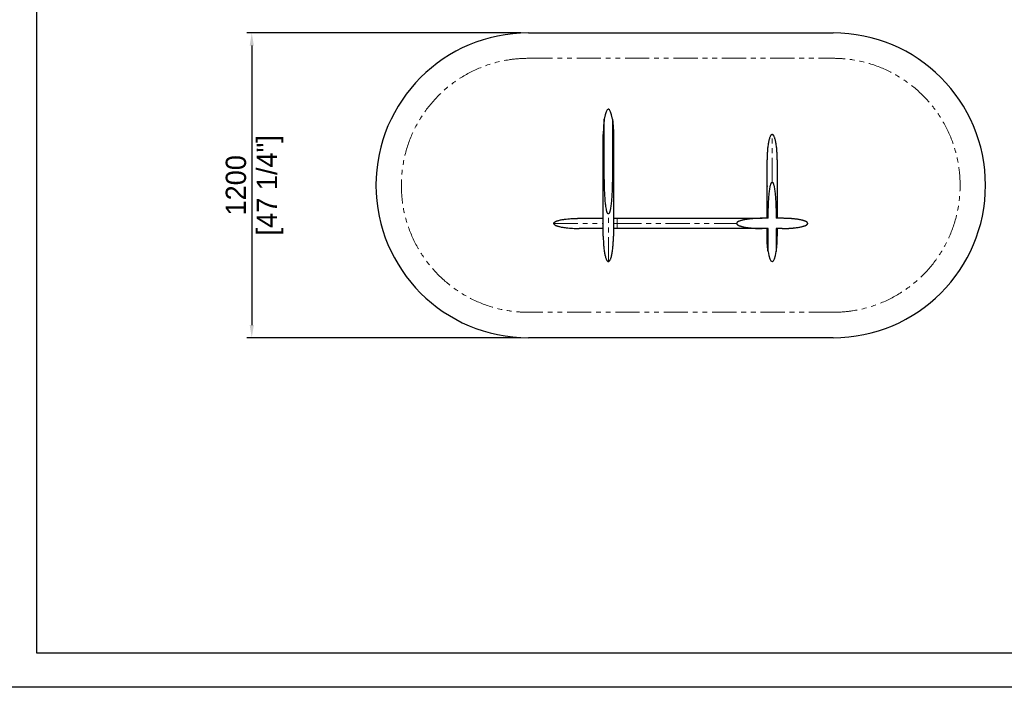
# Model space of a CAD drawing. Header units: millimetres. Extents: x -2064 to 15610, y -1415 to 32635.
# Tile 41 of 61: x 6840 to 10717, y 15138 to 17766. Entities that reach past the tile are written whole.
import ezdxf

# ---------------------------------------------------------------- set-up
doc = ezdxf.new("R2010")
doc.units = ezdxf.units.MM
doc.header["$LTSCALE"] = 15
doc.header["$PDSIZE"] = -1
doc.linetypes.add('SLD-Phantom', pattern=[12.7, 6.35, -1.27, 1.27, -1.27, 1.27, -1.27])
doc.linetypes.add('SLD-Solid', pattern=[0])
doc.layers.get('Defpoints').update_dxf_attribs({"color": 124})
doc.layers.add('QUOTE', color=8, linetype='Continuous')
doc.styles.get("Standard").update_dxf_attribs({"font": 'GOTHIC.TTF'})
doc.dimstyles.new('PRODOTTI', dxfattribs={"dimtxt": 80, "dimasz": 50, "dimexe": 20, "dimexo": 30, "dimgap": 20, "dimtad": 1, "dimdec": 1, "dimzin": 12, "dimtxsty": 'Standard', "dimcen": 4, "dimclrd": 252, "dimclre": 252, "dimclrt": 252, "dimadec": 0, "dimazin": 3, "dimtfac": 1, "dimtdec": 1, "dimtmove": 0, "dimatfit": 3, "dimfxl": 1, "dimtfillclr": 134, "dimarcsym": 0})

# ---------------------------------------------------------------- blocks, each defined once
blk = doc.blocks.new('A$C30055418')
at = {"color": 8, "linetype": 'SLD-Solid', "lineweight": 25}
for p, q in [((199, 350), (199, 560)), ((231, 560), (231, 350)), ((195, 350), (195, 500)), ((235, 500), (235, 350)), ((100, 170), (195, 170)), ((235, 170), (250, 170)), ((844.1, 170), (820, 170)), ((900, 170), (875.9, 170)), ((195, 130), (100, 130)), ((250, 130), (235, 130)), ((844, 130), (820, 130)), ((840, 100), (840, 130)), ((844, 40), (844, 130)), ((900, 130), (876, 130)), ((876, 130), (876, 40)), ((880, 130), (880, 100))]:
    blk.add_line(p, q, dxfattribs=at)
at = {"color": 8, "linetype": 'SLD-Phantom', "lineweight": 18}
for p, q in [((0, 150), (195, 150)), ((235, 150), (250, 150))]:
    blk.add_line(p, q, dxfattribs=at)
at = {"color": 8, "linetype": 'SLD-Solid', "lineweight": 25}
for centre, major_axis in [((215, 500), (0, -100)), ((860, 100), (0, 100))]:
    blk.add_ellipse(centre, major_axis=major_axis, ratio=0.2, start_param=2.214297, end_param=4.068888, dxfattribs=at)
for points, knots in [([(199, 560), (198.3, 555), (197.6, 550), (196.6, 540), (196.2, 535), (195.6, 525), (195.4, 520), (195.2, 512.5), (195.1, 510), (195, 506.3), (195, 505), (195, 503.1), (195, 502.2), (195, 501.3), (195, 500.6), (195, 500.3), (195, 500)], [0, 0, 0, 0, 0.25, 0.25, 0.5, 0.5, 0.75, 0.75, 0.875, 0.875, 0.9375, 0.9375, 0.96875, 0.984375, 0.984375, 1, 1, 1, 1]), ([(231, 560), (231.7, 555), (232.4, 550), (233.4, 540), (233.8, 535), (234.4, 525), (234.6, 520), (234.8, 512.5), (234.9, 510), (235, 506.3), (235, 505), (235, 503.1), (235, 502.2), (235, 501.3), (235, 500.6), (235, 500.3), (235, 500)], [0, 0, 0, 0, 0.25, 0.25, 0.5, 0.5, 0.75, 0.75, 0.875, 0.875, 0.9375, 0.9375, 0.96875, 0.984375, 0.984375, 1, 1, 1, 1]), ([(860, 500), (858.8, 500), (857.6, 499.5), (855.7, 497.8), (855.1, 497), (853.9, 495.2), (853.3, 494.2), (852, 491.8), (851.4, 490.4), (850.2, 487.3), (849.6, 485.6), (848.5, 481.8), (847.9, 479.8), (846.9, 475.5), (846.3, 473.2), (844.9, 465.8), (844, 460.4), (842.5, 449), (841.9, 443), (840.9, 430.7), (840.6, 424.4), (840.1, 412), (840, 405.9), (840, 400)], [0, 0, 0, 0, 0.125, 0.125, 0.1875, 0.1875, 0.25, 0.25, 0.3125, 0.3125, 0.375, 0.375, 0.4375, 0.4375, 0.5, 0.5, 0.625, 0.625, 0.75, 0.75, 0.875, 0.875, 1, 1, 1, 1]), ([(880, 400), (880, 405.9), (879.9, 412), (879.4, 424.4), (879.1, 430.7), (878.1, 443), (877.5, 449), (876, 460.4), (875.1, 465.8), (873.7, 473.2), (873.1, 475.5), (872.1, 479.8), (871.5, 481.8), (870.4, 485.6), (869.8, 487.3), (868.6, 490.4), (868, 491.8), (866.7, 494.2), (866.1, 495.2), (864.9, 497), (864.3, 497.8), (862.4, 499.5), (861.2, 500), (860, 500)], [0, 0, 0, 0, 0.125, 0.125, 0.25, 0.25, 0.375, 0.375, 0.5, 0.5, 0.5625, 0.5625, 0.625, 0.625, 0.6875, 0.6875, 0.75, 0.75, 0.8125, 0.8125, 0.875, 0.875, 1, 1, 1, 1]), ([(840, 170), (840, 170.5), (840, 171.6), (840, 173.2), (840, 174.8), (840, 176.4), (840, 178), (840, 179.6), (840, 181.2), (840, 182.8), (840, 184.4), (840, 186), (840, 187.6), (840, 189.2), (840, 190.8), (840, 192.4), (840, 194), (840, 195.6), (840, 197.2), (840, 202.3), (840, 210.8), (840, 222.6), (840, 234.3), (840, 245.7), (840, 256.9), (840, 267.9), (840, 278.5), (840, 292.4), (840, 308.9), (840, 327.1), (840, 343.6), (840, 355.7), (840, 364.5), (840, 370.6), (840, 376.1), (840, 381.1), (840, 385.5), (840, 389.3), (840, 392.6), (840, 394.6), (840, 395.8), (840, 396.3), (840, 396.8), (840, 397.3), (840, 397.7), (840, 398.1), (840, 398.5), (840, 398.8), (840, 399.1), (840, 399.3), (840, 399.5), (840, 399.7), (840, 399.8), (840, 399.9), (840, 400), (840, 400), (840, 400)], [0, 0, 0, 0, 0.004321, 0.008642, 0.012964, 0.017287, 0.021611, 0.025937, 0.030264, 0.034592, 0.038923, 0.043255, 0.04759, 0.051927, 0.056266, 0.060608, 0.064954, 0.069302, 0.073654, 0.078009, 0.111053, 0.143968, 0.176832, 0.209726, 0.242616, 0.27548, 0.308398, 0.34145, 0.407395, 0.473133, 0.538868, 0.604817, 0.637865, 0.670782, 0.703647, 0.736541, 0.769431, 0.802295, 0.835211, 0.868258, 0.876538, 0.884805, 0.893062, 0.90131, 0.909549, 0.917781, 0.926008, 0.934231, 0.94245, 0.950667, 0.958884, 0.967101, 0.97532, 0.983542, 0.991768, 1, 1, 1, 1]), ([(880, 400), (880, 400), (880, 400), (880, 400), (880, 400), (880, 399.9), (880, 399.9), (880, 399.8), (880, 399.8), (880, 399.7), (880, 399.6), (880, 399.5), (880, 399.4), (880, 399.3), (880, 399.2), (880, 399), (880, 398.9), (880, 398.7), (880, 398.6), (880, 398.4), (880, 398.2), (880, 398), (880, 397.8), (880, 397.6), (880, 397.3), (880, 397.1), (880, 396.9), (880, 396.6), (880, 396.3), (880, 396.1), (880, 395.8), (880, 395.5), (880, 394.5), (880, 392.6), (880, 389.3), (880, 385.5), (880, 381.1), (880, 376.1), (880, 370.6), (880, 364.5), (880, 355.7), (880, 343.6), (880, 327.1), (880, 308.9), (880, 292.4), (880, 278.5), (880, 267.9), (880, 256.9), (880, 245.7), (880, 234.3), (880, 222.6), (880, 210.8), (880, 201.8), (880, 195.9), (880, 193), (880, 190.2), (880, 187.3), (880, 184.4), (880, 181.5), (880, 178.7), (880, 175.8), (880, 172.9), (880, 171), (880, 170)], [0, 0, 0, 0, 0.004249, 0.008497, 0.012743, 0.016988, 0.021232, 0.025475, 0.029717, 0.033958, 0.038199, 0.04244, 0.046681, 0.050922, 0.055163, 0.059404, 0.063646, 0.067889, 0.072133, 0.076378, 0.080624, 0.084872, 0.089121, 0.093373, 0.097626, 0.101881, 0.106139, 0.110399, 0.114661, 0.118927, 0.123196, 0.127467, 0.131742, 0.164787, 0.197702, 0.230566, 0.26346, 0.29635, 0.329214, 0.362132, 0.395183, 0.461129, 0.526867, 0.592601, 0.658551, 0.691599, 0.724516, 0.757381, 0.790274, 0.823165, 0.856028, 0.888944, 0.921992, 0.929828, 0.937654, 0.94547, 0.953277, 0.961077, 0.96887, 0.976658, 0.984442, 0.992222, 1, 1, 1, 1]), ([(195, 100), (195, 100), (195, 100), (195, 100), (195, 100), (195, 100.1), (195, 100.1), (195, 100.2), (195, 100.2), (195, 100.3), (195, 100.4), (195, 100.5), (195, 100.6), (195, 100.7), (195, 100.8), (195, 101), (195, 101.1), (195, 101.3), (195, 101.4), (195, 101.6), (195, 101.8), (195, 102), (195, 102.2), (195, 102.4), (195, 102.7), (195, 102.9), (195, 103.1), (195, 103.4), (195, 103.7), (195, 103.9), (195, 104.2), (195, 104.5), (195, 105.5), (195, 107.4), (195, 110.7), (195, 114.5), (195, 118.9), (195, 123.9), (195, 129.4), (195, 135.5), (195, 144.2), (195, 156.4), (195, 172.9), (195, 191.1), (195, 207.6), (195, 221.5), (195, 232.1), (195, 243.1), (195, 254.3), (195, 265.7), (195, 277.4), (195, 289.2), (195, 298.2), (195, 304.3), (195, 307.3), (195, 310.3), (195, 313.4), (195, 316.4), (195, 319.4), (195, 322.5), (195, 325.5), (195, 328.6), (195, 331.6), (195, 334.7), (195, 337.7), (195, 340.8), (195, 343.9), (195, 346.9), (195, 349), (195, 350)], [0, 0, 0, 0, 0.004033, 0.008064, 0.012093, 0.016122, 0.020149, 0.024176, 0.028201, 0.032227, 0.036251, 0.040276, 0.0443, 0.048325, 0.05235, 0.056375, 0.060401, 0.064427, 0.068455, 0.072483, 0.076513, 0.080544, 0.084577, 0.088611, 0.092647, 0.096686, 0.100726, 0.104769, 0.108814, 0.112863, 0.116913, 0.120967, 0.125024, 0.156384, 0.18762, 0.218809, 0.250025, 0.281238, 0.312426, 0.343666, 0.375032, 0.437614, 0.5, 0.562383, 0.624969, 0.656332, 0.68757, 0.71876, 0.749975, 0.781189, 0.812377, 0.843614, 0.874976, 0.882833, 0.890679, 0.898515, 0.906342, 0.914161, 0.921974, 0.929781, 0.937584, 0.945385, 0.953183, 0.96098, 0.968778, 0.976578, 0.984381, 0.992188, 1, 1, 1, 1]), ([(215, 187.5), (214.8, 187.5), (214.6, 187.6), (214.1, 187.7), (214, 187.8), (213.6, 188.1), (213.4, 188.2), (213.1, 188.5), (213, 188.7), (212.5, 189.2), (212.3, 189.5), (211.8, 190.3), (211.6, 190.7), (211, 191.8), (210.7, 192.6), (210.1, 194.2), (209.8, 195), (209, 197.5), (208.6, 199.2), (207.8, 202.5), (207.4, 204.2), (206.4, 209.3), (205.9, 212.7), (204.9, 219.5), (204.5, 222.9), (203.7, 229.8), (203.3, 233.2), (202.7, 240), (202.4, 243.5), (201.7, 253.8), (201.2, 260.6), (200.5, 274.3), (200.2, 281.2), (199.8, 295), (199.6, 301.8), (199.1, 322.5), (199, 336.2), (199, 350)], [0, 0, 0, 0, 0.003906, 0.003906, 0.007813, 0.007813, 0.011719, 0.011719, 0.015625, 0.015625, 0.023438, 0.023438, 0.03125, 0.03125, 0.046875, 0.046875, 0.0625, 0.0625, 0.09375, 0.09375, 0.125, 0.125, 0.1875, 0.1875, 0.25, 0.25, 0.3125, 0.3125, 0.375, 0.375, 0.5, 0.5, 0.625, 0.625, 0.75, 0.75, 1, 1, 1, 1]), ([(231, 350), (231, 336.2), (230.9, 322.5), (230.4, 301.8), (230.2, 294.9), (229.8, 281.2), (229.5, 274.3), (228.8, 260.6), (228.3, 253.7), (227.6, 243.4), (227.3, 240), (226.7, 233.1), (226.3, 229.7), (225.5, 222.8), (225.1, 219.4), (224.1, 212.6), (223.6, 209.2), (222.6, 204.1), (222.2, 202.4), (221.4, 199.1), (220.9, 197.4), (220.2, 195), (219.9, 194.2), (219.3, 192.5), (218.9, 191.8), (218.4, 190.6), (218.1, 190.2), (217.7, 189.5), (217.4, 189.1), (216.9, 188.5), (216.6, 188.2), (216, 187.8), (215.8, 187.7), (215.4, 187.6), (215.2, 187.5), (215, 187.5)], [0, 0, 0, 0, 0.25, 0.25, 0.375, 0.375, 0.5, 0.5, 0.625, 0.625, 0.6875, 0.6875, 0.75, 0.75, 0.8125, 0.8125, 0.875, 0.875, 0.90625, 0.90625, 0.9375, 0.9375, 0.953125, 0.953125, 0.96875, 0.96875, 0.976563, 0.976563, 0.984375, 0.984375, 0.992188, 0.992188, 0.996094, 0.996094, 1, 1, 1, 1]), ([(235, 350), (235, 349.5), (235, 348.4), (235, 346.8), (235, 345.3), (235, 343.7), (235, 342.1), (235, 340.5), (235, 338.9), (235, 337.4), (235, 335.8), (235, 334.2), (235, 332.6), (235, 331), (235, 329.5), (235, 327.9), (235, 326.3), (235, 324.7), (235, 323.2), (235, 321.6), (235, 320), (235, 318.5), (235, 316.9), (235, 315.3), (235, 313.8), (235, 312.2), (235, 310.6), (235, 309.1), (235, 307.5), (235, 305.9), (235, 304.4), (235, 302.8), (235, 297.7), (235, 289.2), (235, 277.4), (235, 265.7), (235, 254.3), (235, 243.1), (235, 232.1), (235, 221.5), (235, 207.6), (235, 191.1), (235, 172.9), (235, 156.4), (235, 144.2), (235, 135.5), (235, 129.4), (235, 123.9), (235, 118.9), (235, 114.5), (235, 110.7), (235, 107.4), (235, 105.4), (235, 104.2), (235, 103.7), (235, 103.2), (235, 102.7), (235, 102.3), (235, 101.9), (235, 101.5), (235, 101.2), (235, 100.9), (235, 100.7), (235, 100.5), (235, 100.3), (235, 100.2), (235, 100.1), (235, 100), (235, 100), (235, 100)], [0, 0, 0, 0, 0.004033, 0.008064, 0.012093, 0.016122, 0.020149, 0.024176, 0.028201, 0.032227, 0.036251, 0.040276, 0.0443, 0.048325, 0.05235, 0.056375, 0.060401, 0.064427, 0.068455, 0.072483, 0.076513, 0.080544, 0.084577, 0.088611, 0.092647, 0.096686, 0.100726, 0.104769, 0.108814, 0.112863, 0.116913, 0.120967, 0.125024, 0.156384, 0.18762, 0.218809, 0.250025, 0.281238, 0.312426, 0.343666, 0.375032, 0.437614, 0.5, 0.562383, 0.624969, 0.656332, 0.68757, 0.71876, 0.749975, 0.781189, 0.812377, 0.843614, 0.874976, 0.882833, 0.890679, 0.898515, 0.906342, 0.914161, 0.921974, 0.929781, 0.937584, 0.945385, 0.953183, 0.96098, 0.968778, 0.976578, 0.984381, 0.992188, 1, 1, 1, 1]), ([(844.1, 170), (844.2, 182.1), (844.4, 194.2), (845, 212.3), (845.2, 218.4), (845.8, 230.5), (846.1, 236.5), (846.8, 248.6), (847.3, 254.6), (848, 263.7), (848.3, 266.7), (849, 272.7), (849.3, 275.7), (850.1, 281.7), (850.5, 284.7), (851.4, 290.7), (852, 293.7), (852.9, 298.1), (853.3, 299.6), (854, 302.5), (854.5, 304), (855.2, 306.1), (855.5, 306.8), (856.1, 308.2), (856.4, 308.9), (856.9, 309.9), (857.1, 310.2), (857.6, 310.8), (857.8, 311.1), (858.3, 311.7), (858.6, 312), (859.1, 312.2), (859.3, 312.3), (859.6, 312.4), (859.8, 312.5), (860, 312.5)], [0, 0, 0, 0, 0.25, 0.25, 0.375, 0.375, 0.5, 0.5, 0.625, 0.625, 0.6875, 0.6875, 0.75, 0.75, 0.8125, 0.8125, 0.875, 0.875, 0.90625, 0.90625, 0.9375, 0.9375, 0.953125, 0.953125, 0.96875, 0.96875, 0.976563, 0.976563, 0.984375, 0.984375, 0.992188, 0.992188, 0.996094, 0.996094, 1, 1, 1, 1]), ([(860, 312.5), (860.2, 312.5), (860.4, 312.4), (860.8, 312.3), (860.9, 312.2), (861.3, 312), (861.4, 311.9), (861.7, 311.7), (861.8, 311.5), (862.2, 311.1), (862.5, 310.8), (862.9, 310.2), (863.1, 309.8), (863.7, 308.8), (864, 308.2), (864.6, 306.8), (864.8, 306), (865.6, 303.9), (866, 302.4), (866.7, 299.5), (867.1, 298), (868, 293.6), (868.6, 290.6), (869.5, 284.6), (869.9, 281.6), (870.7, 275.6), (871.1, 272.6), (871.7, 266.6), (872, 263.6), (872.8, 254.6), (873.2, 248.5), (873.9, 236.5), (874.2, 230.4), (874.8, 218.4), (875, 212.3), (875.6, 194.2), (875.8, 182.1), (875.9, 170)], [0, 0, 0, 0, 0.003906, 0.003906, 0.007813, 0.007813, 0.011719, 0.011719, 0.015625, 0.015625, 0.023438, 0.023438, 0.03125, 0.03125, 0.046875, 0.046875, 0.0625, 0.0625, 0.09375, 0.09375, 0.125, 0.125, 0.1875, 0.1875, 0.25, 0.25, 0.3125, 0.3125, 0.375, 0.375, 0.5, 0.5, 0.625, 0.625, 0.75, 0.75, 1, 1, 1, 1]), ([(0, 150), (0, 150.4), (0.1, 150.8), (0.3, 151.5), (0.4, 151.8), (0.6, 152.3), (0.7, 152.4), (0.9, 152.7), (1, 152.8), (1.3, 153.2), (1.5, 153.5), (1.9, 153.9), (2.2, 154.2), (2.6, 154.6), (2.9, 154.8), (3.6, 155.3), (4.1, 155.6), (5.5, 156.6), (6.5, 157.1), (8, 157.9), (8.6, 158.1), (9.6, 158.5), (10.1, 158.8), (11.6, 159.4), (12.7, 159.8), (14.8, 160.5), (15.8, 160.8), (18.9, 161.7), (21, 162.3), (25.3, 163.3), (27.4, 163.8), (31.6, 164.6), (33.7, 165), (40.1, 166.1), (44.4, 166.7), (52.9, 167.7), (57.2, 168.1), (65.7, 168.8), (70, 169.1), (78.6, 169.6), (82.9, 169.7), (89.3, 169.9), (91.4, 169.9), (94.6, 170), (96.3, 170), (98.1, 170), (98.9, 170), (99.5, 170), (99.7, 170), (100, 170)], [0, 0, 0, 0, 0.007812, 0.007812, 0.015625, 0.015625, 0.019531, 0.019531, 0.023437, 0.023437, 0.03125, 0.03125, 0.039062, 0.039062, 0.046875, 0.046875, 0.0625, 0.0625, 0.09375, 0.09375, 0.109375, 0.109375, 0.125, 0.125, 0.15625, 0.15625, 0.1875, 0.1875, 0.25, 0.25, 0.3125, 0.3125, 0.375, 0.375, 0.5, 0.5, 0.625, 0.625, 0.75, 0.75, 0.875, 0.875, 0.9375, 0.9375, 0.96875, 0.984375, 0.992187, 0.992187, 1, 1, 1, 1]), ([(250, 170), (250.8, 170), (252.4, 170), (254.9, 170), (257.3, 170), (259.8, 170), (262.2, 170), (264.6, 170), (267.1, 170), (269.5, 170), (271.9, 170), (274.4, 170), (276.8, 170), (279.2, 170), (281.6, 170), (284.1, 170), (286.5, 170), (288.9, 170), (291.3, 170), (293.8, 170), (296.2, 170), (298.6, 170), (301, 170), (303.5, 170), (305.9, 170), (308.3, 170), (310.7, 170), (313.1, 170), (315.5, 170), (317.9, 170), (320.4, 170), (322.8, 170), (325.2, 170), (327.6, 170), (330, 170), (332.4, 170), (334.8, 170), (337.2, 170), (339.6, 170), (342, 170), (344.4, 170), (346.8, 170), (349.2, 170), (351.6, 170), (354, 170), (356.4, 170), (358.8, 170), (369.6, 170), (388.6, 170), (415.5, 170), (442.1, 170), (468.2, 170), (493.8, 170), (518.8, 170), (543.1, 170), (569.4, 170), (597.2, 170), (626.1, 170), (653.3, 170), (678.9, 170), (702.5, 170), (722.5, 170), (739.1, 170), (752.9, 170), (765.5, 170), (776.8, 170), (786.9, 170), (795.7, 170), (803.1, 170), (807.6, 170), (809.9, 170), (810.8, 170), (811.6, 170), (812.4, 170), (813.1, 170), (813.8, 170), (814.5, 170), (815.1, 170), (815.7, 170), (816.3, 170), (816.8, 170), (817.3, 170), (817.7, 170), (818.1, 170), (818.5, 170), (818.8, 170), (819.1, 170), (819.3, 170), (819.5, 170), (819.7, 170), (819.8, 170), (819.9, 170), (820, 170), (820, 170), (820, 170)], [0, 0, 0, 0, 0.0027258, 0.0054505, 0.0081742, 0.0108969, 0.0136186, 0.0163395, 0.0190595, 0.0217787, 0.0244972, 0.0272149, 0.0299321, 0.0326486, 0.0353646, 0.0380801, 0.0407952, 0.0435098, 0.0462241, 0.0489381, 0.0516519, 0.0543655, 0.0570789, 0.0597922, 0.0625055, 0.0652188, 0.0679321, 0.0706455, 0.0733591, 0.0760729, 0.0787869, 0.0815012, 0.0842159, 0.086931, 0.0896465, 0.0923626, 0.0950791, 0.0977963, 0.1005141, 0.1032327, 0.1059519, 0.108672, 0.1113929, 0.1141147, 0.1168374, 0.1195612, 0.1222859, 0.1250118, 0.1562988, 0.1875107, 0.2187229, 0.2500112, 0.2812982, 0.31251, 0.3437223, 0.3750105, 0.4167028, 0.4583063, 0.5000001, 0.5416924, 0.5832959, 0.6249897, 0.6562767, 0.6874886, 0.7187008, 0.7499891, 0.7812761, 0.8124879, 0.8437002, 0.8749884, 0.8802119, 0.8854316, 0.8906477, 0.8958608, 0.901071, 0.9062788, 0.9114845, 0.9166884, 0.921891, 0.9270925, 0.9322933, 0.9374938, 0.9426943, 0.9478951, 0.9530967, 0.9582993, 0.9635033, 0.968709, 0.9739169, 0.9791272, 0.9843403, 0.9895566, 0.9947764, 1, 1, 1, 1]), ([(820, 170), (819.2, 170), (817.7, 170), (815.3, 170), (813, 170), (810.7, 169.9), (808.4, 169.9), (806.1, 169.8), (803.9, 169.7), (801.6, 169.7), (799.4, 169.6), (797.2, 169.5), (795, 169.4), (792.8, 169.3), (790.6, 169.1), (788.4, 169), (786.3, 168.8), (784.2, 168.7), (782, 168.5), (779.9, 168.3), (777.8, 168.1), (775.8, 167.9), (773.7, 167.7), (771.7, 167.5), (769.6, 167.3), (765.9, 166.8), (760.6, 166.1), (753.8, 165), (747.6, 163.8), (742.5, 162.7), (738.3, 161.6), (735, 160.6), (732, 159.5), (729.9, 158.7), (728.5, 158.1), (727.7, 157.7), (726.9, 157.3), (726.2, 157), (725.6, 156.6), (724.9, 156.2), (724.3, 155.8), (723.8, 155.5), (723.2, 155.1), (722.8, 154.7), (722.3, 154.3), (721.9, 153.9), (721.6, 153.6), (721.2, 153.2), (720.9, 152.8), (720.7, 152.4), (720.5, 152), (720.3, 151.6), (720.2, 151.2), (720.1, 150.8), (720, 150.4), (720, 150.1), (720, 150)], [0, 0, 0, 0, 0.0223657, 0.0445934, 0.0666835, 0.0886365, 0.1104528, 0.132133, 0.1536774, 0.1750866, 0.196361, 0.2175012, 0.2385077, 0.2593809, 0.2801215, 0.3007299, 0.3212067, 0.3415525, 0.3617678, 0.3818533, 0.4018094, 0.4216369, 0.4413364, 0.4609085, 0.4803537, 0.4996729, 0.5689275, 0.6336269, 0.6938228, 0.7495796, 0.784813, 0.8173788, 0.8473198, 0.8746908, 0.883279, 0.8915412, 0.8994808, 0.9071018, 0.9144085, 0.921406, 0.9280998, 0.9344966, 0.9406038, 0.94643, 0.951985, 0.9572801, 0.9623286, 0.9671456, 0.9717486, 0.9761574, 0.980395, 0.9844868, 0.9884612, 0.9923493, 0.9961841, 1, 1, 1, 1]), ([(1000, 150), (1000, 150.1), (1000, 150.2), (1000, 150.4), (1000, 150.6), (999.9, 150.8), (999.9, 151), (999.8, 151.2), (999.8, 151.3), (999.7, 151.5), (999.6, 151.7), (999.6, 151.9), (999.5, 152.1), (999.4, 152.3), (999.2, 152.5), (999.1, 152.7), (999, 152.9), (998.9, 153), (998.7, 153.2), (998.6, 153.4), (998.4, 153.6), (998.2, 153.8), (998, 154), (997.9, 154.2), (997.7, 154.3), (997.4, 154.5), (997.2, 154.7), (997, 154.9), (996.8, 155.1), (996.5, 155.3), (996.3, 155.4), (996, 155.6), (995.7, 155.8), (995.5, 156), (995.2, 156.2), (994.9, 156.3), (994.6, 156.5), (994.2, 156.7), (993.9, 156.9), (993.6, 157.1), (993.2, 157.2), (992.9, 157.4), (992.5, 157.6), (992.2, 157.8), (991.8, 157.9), (991.4, 158.1), (991, 158.3), (990, 158.7), (988.4, 159.4), (986.1, 160.2), (983.6, 161), (980.9, 161.8), (977.2, 162.7), (972.2, 163.9), (966.1, 165.1), (959.4, 166.1), (953.4, 166.9), (948.3, 167.5), (944.2, 168), (940, 168.3), (935.8, 168.7), (931.5, 169), (927.2, 169.3), (922.8, 169.5), (918.4, 169.7), (913.8, 169.8), (909.3, 169.9), (904.7, 170), (901.6, 170), (900, 170)], [0, 0, 0, 0, 0.001836, 0.0036722, 0.0055124, 0.0073605, 0.0092203, 0.0110957, 0.0129901, 0.0149072, 0.0168505, 0.0188231, 0.0208282, 0.0228689, 0.0249479, 0.027068, 0.0292316, 0.0314412, 0.033699, 0.0360071, 0.0383674, 0.0407818, 0.043252, 0.0457795, 0.048366, 0.0510128, 0.0537211, 0.0564923, 0.0593274, 0.0622275, 0.0651935, 0.0682265, 0.0713272, 0.0744966, 0.0777352, 0.0810439, 0.0844234, 0.0878742, 0.0913969, 0.094992, 0.0986602, 0.1024019, 0.1062175, 0.1101075, 0.1140723, 0.1181123, 0.1222278, 0.1264192, 0.1481653, 0.1715474, 0.1965958, 0.2233345, 0.2517838, 0.3073718, 0.3673571, 0.4318029, 0.5007601, 0.5394939, 0.5787338, 0.6184849, 0.6587521, 0.6995402, 0.7408537, 0.7826969, 0.825074, 0.867989, 0.9114459, 0.9554483, 1, 1, 1, 1]), ([(0, 150), (0, 149.6), (0.1, 149.2), (0.3, 148.5), (0.4, 148.2), (0.6, 147.7), (0.7, 147.6), (0.9, 147.3), (1, 147.2), (1.3, 146.8), (1.5, 146.5), (1.9, 146.1), (2.2, 145.9), (2.6, 145.4), (2.8, 145.3), (3.6, 144.7), (4, 144.4), (5.5, 143.4), (6.5, 142.9), (8.5, 141.9), (9.5, 141.5), (11.6, 140.6), (12.6, 140.3), (14.7, 139.5), (15.8, 139.2), (18.9, 138.3), (21, 137.7), (25.2, 136.7), (27.4, 136.2), (31.6, 135.4), (33.7, 135), (40.1, 133.9), (44.4, 133.4), (52.9, 132.3), (57.2, 131.9), (65.7, 131.2), (70, 130.9), (78.6, 130.4), (82.9, 130.3), (89.3, 130.1), (91.4, 130.1), (94.6, 130), (96.3, 130), (98.1, 130), (98.9, 130), (99.5, 130), (99.7, 130), (100, 130)], [0, 0, 0, 0, 0.007813, 0.007813, 0.015625, 0.015625, 0.019531, 0.019531, 0.023438, 0.023438, 0.03125, 0.03125, 0.039063, 0.039063, 0.046875, 0.046875, 0.0625, 0.0625, 0.09375, 0.09375, 0.125, 0.125, 0.15625, 0.15625, 0.1875, 0.1875, 0.25, 0.25, 0.3125, 0.3125, 0.375, 0.375, 0.5, 0.5, 0.625, 0.625, 0.75, 0.75, 0.875, 0.875, 0.9375, 0.9375, 0.96875, 0.984375, 0.992188, 0.992188, 1, 1, 1, 1]), ([(820, 130), (820, 130), (820, 130), (820, 130), (820, 130), (819.9, 130), (819.9, 130), (819.8, 130), (819.7, 130), (819.7, 130), (819.6, 130), (819.5, 130), (819.4, 130), (819.3, 130), (819.1, 130), (819, 130), (818.8, 130), (818.7, 130), (818.5, 130), (818.3, 130), (818.1, 130), (817.9, 130), (817.7, 130), (817.5, 130), (817.3, 130), (817, 130), (816.8, 130), (816.5, 130), (816.2, 130), (815.9, 130), (815.6, 130), (815.3, 130), (815, 130), (814.7, 130), (814.4, 130), (814, 130), (813.7, 130), (813.3, 130), (812.9, 130), (812.5, 130), (812.1, 130), (811.7, 130), (811.3, 130), (810.9, 130), (810.4, 130), (810, 130), (809.5, 130), (807.4, 130), (803.1, 130), (795.7, 130), (786.9, 130), (776.8, 130), (765.5, 130), (752.9, 130), (739.1, 130), (722.5, 130), (702.5, 130), (678.9, 130), (653.3, 130), (626.1, 130), (597.2, 130), (569.4, 130), (543.1, 130), (518.8, 130), (493.8, 130), (468.2, 130), (442.1, 130), (415.5, 130), (388.6, 130), (368.8, 130), (356.6, 130), (352, 130), (347.4, 130), (342.8, 130), (338.2, 130), (333.6, 130), (329, 130), (324.4, 130), (319.8, 130), (315.1, 130), (310.5, 130), (305.9, 130), (301.2, 130), (296.6, 130), (292, 130), (287.3, 130), (282.7, 130), (278, 130), (273.3, 130), (268.7, 130), (264, 130), (259.3, 130), (254.7, 130), (251.6, 130), (250, 130)], [0, 0, 0, 0, 0.0027258, 0.0054505, 0.0081742, 0.0108969, 0.0136186, 0.0163395, 0.0190595, 0.0217787, 0.0244972, 0.0272149, 0.0299321, 0.0326486, 0.0353646, 0.0380801, 0.0407952, 0.0435098, 0.0462241, 0.0489381, 0.0516519, 0.0543655, 0.0570789, 0.0597922, 0.0625055, 0.0652188, 0.0679321, 0.0706455, 0.0733591, 0.0760729, 0.0787869, 0.0815012, 0.0842159, 0.086931, 0.0896465, 0.0923626, 0.0950791, 0.0977963, 0.1005141, 0.1032327, 0.1059519, 0.108672, 0.1113929, 0.1141147, 0.1168374, 0.1195612, 0.1222859, 0.1250118, 0.1562988, 0.1875107, 0.2187229, 0.2500112, 0.2812982, 0.31251, 0.3437223, 0.3750105, 0.4167028, 0.4583063, 0.5000001, 0.5416924, 0.5832959, 0.6249897, 0.6562767, 0.6874886, 0.7187008, 0.7499891, 0.7812761, 0.8124879, 0.8437002, 0.8749884, 0.8802119, 0.8854316, 0.8906477, 0.8958608, 0.901071, 0.9062788, 0.9114845, 0.9166884, 0.921891, 0.9270925, 0.9322933, 0.9374938, 0.9426943, 0.9478951, 0.9530967, 0.9582993, 0.9635033, 0.968709, 0.9739169, 0.9791272, 0.9843403, 0.9895566, 0.9947764, 1, 1, 1, 1]), ([(720, 150), (720, 149.9), (720, 149.8), (720, 149.6), (720, 149.4), (720.1, 149.2), (720.1, 149), (720.2, 148.8), (720.2, 148.7), (720.3, 148.5), (720.4, 148.3), (720.4, 148.1), (720.5, 147.9), (720.6, 147.7), (720.8, 147.5), (720.9, 147.3), (721, 147.1), (721.1, 147), (721.3, 146.8), (721.4, 146.6), (721.6, 146.4), (721.8, 146.2), (722, 146), (722.1, 145.8), (722.3, 145.7), (722.6, 145.5), (722.8, 145.3), (723, 145.1), (723.2, 144.9), (723.5, 144.7), (723.7, 144.6), (724, 144.4), (724.3, 144.2), (724.5, 144), (724.8, 143.8), (725.1, 143.7), (725.4, 143.5), (725.8, 143.3), (726.1, 143.1), (726.4, 142.9), (726.8, 142.8), (727.1, 142.6), (727.5, 142.4), (727.8, 142.2), (728.2, 142.1), (728.6, 141.9), (729, 141.7), (730, 141.3), (731.6, 140.6), (733.9, 139.8), (736.4, 139), (739.1, 138.2), (742.8, 137.3), (747.8, 136.1), (753.9, 134.9), (760.6, 133.9), (766.6, 133.1), (771.7, 132.5), (775.8, 132), (780, 131.7), (784.2, 131.3), (788.5, 131), (792.8, 130.7), (797.2, 130.5), (801.6, 130.3), (806.2, 130.2), (810.7, 130.1), (815.3, 130), (818.4, 130), (820, 130)], [0, 0, 0, 0, 0.001836, 0.003672, 0.005512, 0.00736, 0.00922, 0.011096, 0.01299, 0.014907, 0.01685, 0.018823, 0.020828, 0.022869, 0.024948, 0.027068, 0.029232, 0.031441, 0.033699, 0.036007, 0.038367, 0.040782, 0.043252, 0.04578, 0.048366, 0.051013, 0.053721, 0.056492, 0.059327, 0.062227, 0.065194, 0.068226, 0.071327, 0.074497, 0.077735, 0.081044, 0.084423, 0.087874, 0.091397, 0.094992, 0.09866, 0.102402, 0.106218, 0.110108, 0.114072, 0.118112, 0.122228, 0.126419, 0.148165, 0.171547, 0.196596, 0.223335, 0.251784, 0.307372, 0.367357, 0.431803, 0.50076, 0.539494, 0.578734, 0.618485, 0.658752, 0.69954, 0.740854, 0.782697, 0.825074, 0.867989, 0.911446, 0.955448, 1, 1, 1, 1]), ([(900, 130), (900.8, 130), (902.3, 130), (904.7, 130), (907, 130), (909.3, 130.1), (911.6, 130.1), (913.9, 130.2), (916.1, 130.3), (918.4, 130.3), (920.6, 130.4), (922.8, 130.5), (925, 130.6), (927.2, 130.7), (929.4, 130.9), (931.6, 131), (933.7, 131.2), (935.8, 131.3), (938, 131.5), (940.1, 131.7), (942.2, 131.9), (944.2, 132.1), (946.3, 132.3), (948.3, 132.5), (950.4, 132.7), (954.1, 133.2), (959.4, 133.9), (966.2, 135), (972.4, 136.2), (977.5, 137.3), (981.7, 138.5), (985, 139.4), (988, 140.5), (990.1, 141.3), (991.5, 141.9), (992.3, 142.3), (993.1, 142.7), (993.8, 143), (994.4, 143.4), (995.1, 143.8), (995.7, 144.2), (996.2, 144.5), (996.8, 144.9), (997.2, 145.3), (997.7, 145.7), (998.1, 146.1), (998.4, 146.4), (998.8, 146.8), (999.1, 147.2), (999.3, 147.6), (999.5, 148), (999.7, 148.4), (999.8, 148.8), (999.9, 149.2), (1000, 149.6), (1000, 149.9), (1000, 150)], [0, 0, 0, 0, 0.022368, 0.044598, 0.066691, 0.088646, 0.110465, 0.132147, 0.153694, 0.175105, 0.196381, 0.217524, 0.238532, 0.259407, 0.28015, 0.30076, 0.321239, 0.341586, 0.361803, 0.381891, 0.401848, 0.421678, 0.441379, 0.460952, 0.480399, 0.49972, 0.568982, 0.633687, 0.693888, 0.749647, 0.784872, 0.81743, 0.847364, 0.874729, 0.883314, 0.891573, 0.89951, 0.907128, 0.914432, 0.921428, 0.928119, 0.934514, 0.940619, 0.946444, 0.951997, 0.95729, 0.962337, 0.967153, 0.971755, 0.976163, 0.980399, 0.98449, 0.988464, 0.992351, 0.996185, 1, 1, 1, 1]), ([(195, 100), (195, 94.1), (195.1, 88), (195.6, 75.6), (195.9, 69.3), (196.9, 57), (197.5, 51), (199, 39.6), (199.9, 34.2), (201.3, 26.8), (201.9, 24.5), (202.9, 20.2), (203.5, 18.2), (204.6, 14.4), (205.2, 12.7), (206.4, 9.6), (207, 8.2), (208.3, 5.8), (208.9, 4.8), (210.1, 3), (210.7, 2.2), (212.6, 0.5), (213.8, 0), (215, 0)], [0, 0, 0, 0, 0.125, 0.125, 0.25, 0.25, 0.375, 0.375, 0.5, 0.5, 0.5625, 0.5625, 0.625, 0.625, 0.6875, 0.6875, 0.75, 0.75, 0.8125, 0.8125, 0.875, 0.875, 1, 1, 1, 1]), ([(215, 0), (216.2, 0), (217.4, 0.5), (219.3, 2.2), (219.9, 3), (221.1, 4.8), (221.7, 5.8), (223, 8.2), (223.6, 9.6), (224.8, 12.7), (225.4, 14.4), (226.5, 18.2), (227.1, 20.2), (228.1, 24.5), (228.7, 26.8), (230.1, 34.2), (231, 39.6), (232.5, 51), (233.1, 57), (234.1, 69.3), (234.4, 75.6), (234.9, 88), (235, 94.1), (235, 100)], [0, 0, 0, 0, 0.125, 0.125, 0.1875, 0.1875, 0.25, 0.25, 0.3125, 0.3125, 0.375, 0.375, 0.4375, 0.4375, 0.5, 0.5, 0.625, 0.625, 0.75, 0.75, 0.875, 0.875, 1, 1, 1, 1]), ([(844, 40), (843.3, 45), (842.6, 50), (841.6, 60), (841.2, 65), (840.6, 75), (840.4, 80), (840.2, 87.5), (840.1, 90), (840, 93.7), (840, 95), (840, 96.9), (840, 97.8), (840, 98.7), (840, 99.4), (840, 99.7), (840, 100)], [0, 0, 0, 0, 0.25, 0.25, 0.5, 0.5, 0.75, 0.75, 0.875, 0.875, 0.9375, 0.9375, 0.96875, 0.984375, 0.984375, 1, 1, 1, 1]), ([(876, 40), (876.7, 45), (877.4, 50), (878.4, 60), (878.8, 65), (879.4, 75), (879.6, 80), (879.8, 87.5), (879.9, 90), (880, 93.7), (880, 95), (880, 96.9), (880, 97.8), (880, 98.7), (880, 99.4), (880, 99.7), (880, 100)], [0, 0, 0, 0, 0.25, 0.25, 0.5, 0.5, 0.75, 0.75, 0.875, 0.875, 0.9375, 0.9375, 0.96875, 0.984375, 0.984375, 1, 1, 1, 1])]:
    blk.add_open_spline(points, degree=3, knots=knots, dxfattribs=at)
at = {"color": 8, "linetype": 'SLD-Phantom', "lineweight": 18}
for points, knots in [([(860, 312.5), (860, 340.6), (860, 366.7), (860, 401.3), (860, 412.2), (860, 432.1), (860, 450.4), (860, 465), (860, 477.6), (860, 482.9), (860, 495.6), (860, 500), (860, 500)], [0, 0, 0, 0, 0.25, 0.25, 0.375, 0.375, 0.5, 0.625, 0.625, 0.75, 0.75, 1, 1, 1, 1]), ([(195, 350), (195, 350), (195.1, 350), (195.4, 350), (195.6, 350), (196.3, 350), (196.7, 350), (197.7, 350), (198.3, 350), (199, 350)], [0, 0, 0, 0, 0.25, 0.25, 0.5, 0.5, 0.75, 0.75, 1, 1, 1, 1]), ([(231, 350), (231.7, 350), (232.3, 350), (233.3, 350), (233.7, 350), (234.4, 350), (234.6, 350), (234.9, 350), (235, 350), (235, 350)], [0, 0, 0, 0, 0.25, 0.25, 0.5, 0.5, 0.75, 0.75, 1, 1, 1, 1]), ([(215, 0), (215, 0), (215, 4.4), (215, 17.1), (215, 22.4), (215, 35), (215, 49.6), (215, 67.9), (215, 87.8), (215, 98.7), (215, 133.3), (215, 159.4), (215, 187.5)], [0, 0, 0, 0, 0.25, 0.25, 0.375, 0.375, 0.5, 0.625, 0.625, 0.75, 0.75, 1, 1, 1, 1]), ([(250, 170), (250, 170), (250, 169.9), (250, 169.4), (250, 169.1), (250, 168.1), (250, 167.5), (250, 166), (250, 165.1), (250, 163.7), (250, 163.1), (250, 162.1), (250, 161.5), (250, 160.4), (250, 159.8), (250, 158.6), (250, 158), (250, 156.7), (250, 156.1), (250, 154.9), (250, 154.3), (250, 152.4), (250, 151.2), (250, 150)], [0, 0, 0, 0, 0.125, 0.125, 0.25, 0.25, 0.375, 0.375, 0.5, 0.5, 0.5625, 0.5625, 0.625, 0.625, 0.6875, 0.6875, 0.75, 0.75, 0.8125, 0.8125, 0.875, 0.875, 1, 1, 1, 1]), ([(250, 150), (280.8, 150), (311.5, 150), (371.9, 150), (401.4, 150), (458.3, 150), (485.5, 150), (536.7, 150), (560.6, 150), (604.1, 150), (623.7, 150), (657.9, 150), (672.5, 150), (696, 150), (705, 150), (717, 150), (720, 150), (720, 150)], [0, 0, 0, 0, 0.125, 0.125, 0.25, 0.25, 0.375, 0.375, 0.5, 0.5, 0.625, 0.625, 0.75, 0.75, 0.875, 0.875, 1, 1, 1, 1]), ([(250, 150), (250, 148.8), (250, 147.6), (250, 145.7), (250, 145.1), (250, 143.9), (250, 143.3), (250, 142), (250, 141.4), (250, 140.2), (250, 139.6), (250, 138.5), (250, 137.9), (250, 136.9), (250, 136.3), (250, 134.9), (250, 134), (250, 132.5), (250, 131.9), (250, 130.9), (250, 130.6), (250, 130.1), (250, 130), (250, 130)], [0, 0, 0, 0, 0.125, 0.125, 0.1875, 0.1875, 0.25, 0.25, 0.3125, 0.3125, 0.375, 0.375, 0.4375, 0.4375, 0.5, 0.5, 0.625, 0.625, 0.75, 0.75, 0.875, 0.875, 1, 1, 1, 1])]:
    blk.add_open_spline(points, degree=3, knots=knots, dxfattribs=at)
at = {"color": 8, "linetype": 'Continuous', "lineweight": 0}
for p in [(215, 600), (860, 500), (0, 150), (1000, 150), (215, 0), (860, 0)]:
    blk.add_point(p, dxfattribs=at)
at = {"color": 8, "linetype": 'SLD-Solid'}
for p in [(840, 296), (0, 150)]:
    blk.add_point(p, dxfattribs=at)
blk = doc.blocks.new('*D4')
at = {"layer": 'Defpoints', "color": 0, "transparency": 16777216}
for p in [(8843.1, 17713.9), (7754.1, 16513.9), (8843.1, 16513.9)]:
    blk.add_point(p, dxfattribs=at)
at = {"layer": 'QUOTE', "color": 252, "lineweight": -2, "transparency": 16777216}
for p, q in [((8813.1, 17713.9), (7734.1, 17713.9)), ((7754.1, 17663.9), (7754.1, 16563.9)), ((8813.1, 16513.9), (7734.1, 16513.9))]:
    blk.add_line(p, q, dxfattribs=at)
at = {"layer": 'QUOTE', "color": 252, "transparency": 16777216}
for points in [[(7745.7, 17663.9), (7762.4, 17663.9), (7754.1, 17713.9)], [(7745.7, 16563.9), (7762.4, 16563.9), (7754.1, 16513.9)]]:
    blk.add_solid(points, dxfattribs=at)
at = {"layer": 'QUOTE', "color": 252, "transparency": 16777216, "char_height": 80, "attachment_point": 5, "rotation": 90}
for s, insert in [('[47 1/4"]', (7825.9, 17113.9)), ('1200', (7692, 17113.9))]:
    blk.add_mtext(s, dxfattribs=dict(at, insert=insert))

msp = doc.modelspace()

# ---------------------------------------------------------------- linework, layer by layer
msp.add_lwpolyline([(6907.528, 20274.961), (14111.768, 20274.961), (14111.768, 15272.083), (6907.528, 15272.083)], close=True)
for points in [[(8843.133, 17713.947), (10043.133, 17713.947)], [(10043.133, 16513.947), (8843.133, 16513.947)]]:
    msp.add_lwpolyline(points)
at = {"color": 8, "linetype": 'SLD-Phantom', "lineweight": 18}
for points in [[(8843.133, 17613.947), (10043.133, 17613.947)], [(10043.133, 16613.947), (8843.133, 16613.947)]]:
    msp.add_lwpolyline(points, dxfattribs=at)
for centre, start, end in [((8843.133, 17113.947), 90, 270), ((10043.133, 17113.947), 270, 90)]:
    msp.add_arc(centre, 600, start, end)
for centre, start, end in [((8843.133, 17113.947), 90, 270), ((10043.133, 17113.947), 270, 90)]:
    msp.add_arc(centre, 500, start, end, dxfattribs=at)
at = {"layer": 'Defpoints'}
msp.add_lwpolyline([(6772.964, 20409.525), (14246.332, 20409.525), (14246.332, 15137.519), (6772.964, 15137.519)], close=True, dxfattribs=at)

# ---------------------------------------------------------------- block references
msp.add_blockref('A$C30055418', (8943.133, 16813.947))

# ---------------------------------------------------------------- dimensions: what is measured, and where the dimension line sits
at = {"layer": 'QUOTE'}
dim = msp.add_linear_dim(base=(7754.052, 16513.947), p1=(8843.133, 17713.947), p2=(8843.133, 16513.947), angle=90, dimstyle='PRODOTTI', override={"dimpost": '\\X'}, dxfattribs=at)
dim.commit()
dim.dimension.update_dxf_attribs({"geometry": '*D4', "text_midpoint": (7754.052, 17113.947)})

doc.saveas('drawing.dxf')
